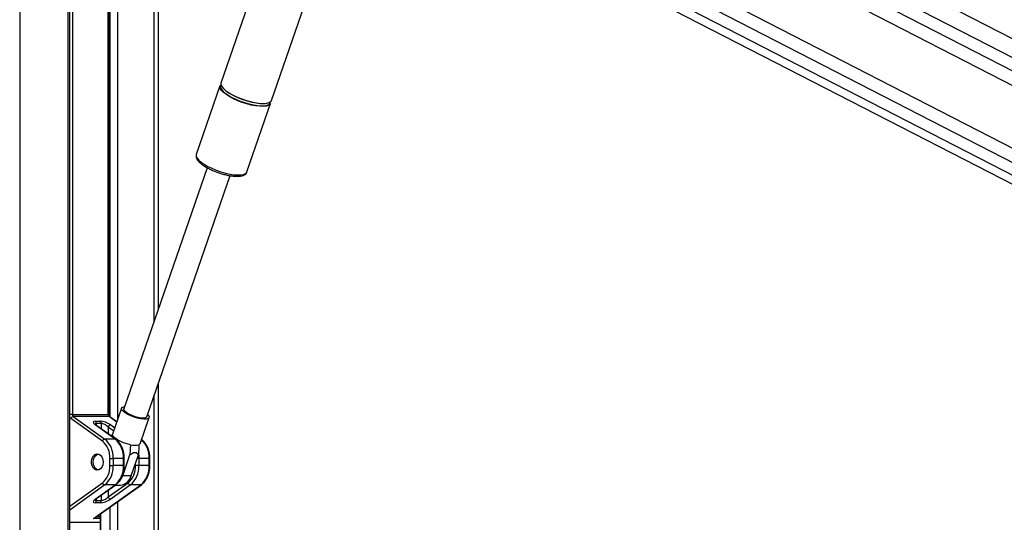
# Paper-space layout '2.5M DUO In-Ground Anchor' of a CAD drawing. Header units: millimetres. Extents: x 20 to 19291, y 40 to 15516.
# Tile 40 of 105: x 6948 to 7764, y 7128 to 7544. Entities that reach past the tile are written whole.
import ezdxf

# ---------------------------------------------------------------- set-up
doc = ezdxf.new("R2010")
doc.units = ezdxf.units.MM

psp = doc.layouts.new('2.5M DUO In-Ground Anchor')

# ---------------------------------------------------------------- linework, layer by layer
at = {"color": 8, "linetype": 'Continuous', "lineweight": 25, "ltscale": 2}
for p, q in [((6948.28, 7939.49), (6948.28, 2191.49)), ((7081.31, 7866.52), (8252.65, 7264.56)), ((7081.78, 7855.17), (8068.71, 7347.98)), ((7073, 7783.99), (8051.44, 7281.16)), ((7067.11, 7776.42), (8161.58, 7213.97)), ((6988.38, 6588.56), (6988.38, 7759.49)), ((6991.9, 7759.49), (6991.9, 7216.94)), ((7021.6, 7216.94), (7021.6, 7759.49)), ((7023.12, 7214.84), (7023.12, 7759.49)), ((7029.29, 7759.49), (7029.29, 7212.06)), ((7059.78, 7294), (7059.78, 7759.49)), ((7059.78, 6588.56), (7059.78, 7233.03)), ((6991.9, 7216.94), (6989.76, 7216.94)), ((7022.18, 7216.94), (7021.6, 7216.94)), ((7028.78, 7210.58), (7022.38, 7215.15)), ((7011.7, 7209.43), (7011.7, 7207.85)), ((7015.94, 7204.82), (7015.94, 7209.43)), ((7021.6, 7206.4), (7021.6, 7200.79)), ((7026.2, 7203.12), (7021.6, 7206.4)), ((7023.65, 7208.19), (7027.1, 7205.72)), ((7034.91, 7180.41), (7034.33, 7180.41)), ((7047.05, 7180.41), (7045.6, 7180.41)), ((7056.13, 7180.41), (7055.54, 7180.41)), ((7034.91, 7174.57), (7034.33, 7174.57)), ((7044.23, 7174.57), (7044.23, 7176.42)), ((7056.13, 7174.57), (7055.54, 7174.57)), ((6989.76, 7141), (7016.79, 7160.29)), ((7018.85, 7158.5), (6989.76, 7137.75)), ((7021.6, 7154.19), (7021.6, 7148.58)), ((7011.7, 7147.13), (7011.7, 7145.55)), ((7015.94, 7145.55), (7015.94, 7150.16)), ((7023.12, 6588.56), (7023.12, 7140.14)), ((7029.29, 7144.55), (7029.29, 6588.56)), ((7014.91, 7130.65), (7009.51, 7130.65)), ((7012.31, 7132.44), (7014.91, 7132.44)), ((7015.34, 7134.59), (7015.34, 6588.56)), ((6989.76, 7127.71), (7014.91, 7127.71))]:
    psp.add_line(p, q, dxfattribs=at)
at = {"color": 7, "linetype": 'Continuous', "lineweight": 25, "ltscale": 2}
for p, q in [((8267.18, 7272.63), (7088.98, 7878.12)), ((7061.51, 7771.74), (8106.62, 7234.65)), ((6989.76, 6588.56), (6989.76, 7759.49)), ((7022.18, 7216.94), (7022.18, 7759.49)), ((7063.12, 7759.49), (7063.12, 7303.68)), ((7321.58, 7719.92), (8052.98, 7344.05)), ((7189.32, 7706.06), (7115.04, 7491.16)), ((7156.9, 7476.69), (7229.12, 7685.6)), ((7314.92, 7671.4), (8041.04, 7298.23)), ((7114.2, 7488.75), (7094.59, 7432.01)), ((7120.39, 7483.58), (7119.8, 7484)), ((7136.46, 7417.53), (7156.07, 7474.27)), ((7094.59, 7432.01), (7094.55, 7431.9)), ((7103.67, 7420.98), (7034.68, 7221.4)), ((7053.51, 7214.89), (7122.5, 7414.48)), ((7063.12, 7242.71), (7063.12, 6588.56)), ((7032.75, 7222.06), (7025.3, 7200.5)), ((7016.79, 7194.7), (6990.63, 7213.37)), ((6991.9, 7216.94), (7021.6, 7216.94)), ((6992.68, 7215.15), (7018.85, 7196.48)), ((7022.38, 7215.15), (6992.68, 7215.15)), ((7010.92, 7211.22), (7015.16, 7211.22)), ((7028.84, 7210.75), (7022.9, 7214.99)), ((7047.98, 7192.66), (7055.43, 7214.22)), ((7027.33, 7196.48), (7010.92, 7208.19)), ((7027.86, 7196.32), (7011.45, 7208.03)), ((7015.94, 7209.43), (7011.7, 7209.43)), ((7027.33, 7196.48), (7018.85, 7196.48)), ((7023.01, 7180.41), (7025.84, 7180.41)), ((7023.01, 7174.57), (7023.01, 7180.41)), ((7025.84, 7180.41), (7025.84, 7174.57)), ((7034.33, 7180.41), (7025.84, 7180.41)), ((7033.61, 7166.17), (7039.55, 7183.36)), ((7034.33, 7174.57), (7034.33, 7180.41)), ((7034.91, 7174.57), (7034.91, 7180.41)), ((7040.68, 7166.17), (7046.62, 7183.36)), ((7047.05, 7180.41), (7047.05, 7174.57)), ((7055.54, 7180.41), (7047.05, 7180.41)), ((7055.54, 7174.57), (7055.54, 7180.41)), ((7056.13, 7174.57), (7056.13, 7180.41)), ((7023.01, 7174.57), (7025.84, 7174.57)), ((7034.33, 7174.57), (7025.84, 7174.57)), ((7047.05, 7174.57), (7044.23, 7174.57)), ((7055.54, 7174.57), (7047.05, 7174.57)), ((7040.68, 7166.17), (7033.61, 7166.17)), ((7009.51, 7130.65), (7048.54, 7158.5)), ((7010.55, 7131.18), (7049.07, 7158.66)), ((7010.92, 7146.79), (7027.33, 7158.5)), ((7011.45, 7146.95), (7027.86, 7158.66)), ((7027.33, 7158.5), (7018.85, 7158.5)), ((7021.6, 7148.58), (7038.01, 7160.29)), ((7040.06, 7158.5), (7023.65, 7146.79)), ((7027.39, 7158.32), (7031.79, 7158.32)), ((7048.54, 7158.5), (7040.06, 7158.5)), ((7011.7, 7145.55), (7015.94, 7145.55)), ((7015.16, 7143.77), (7010.92, 7143.77)), ((7014.91, 7134.29), (7014.91, 6588.56))]:
    psp.add_line(p, q, dxfattribs=at)
at = {"color": 7, "linetype": 'Continuous', "lineweight": 25, "ltscale": 2, "flags": 128}
for points in [[(7119.47, 7481.51), (7117.21, 7483.25), (7115.53, 7484.93), (7114.47, 7486.5), (7114.08, 7487.91), (7114.2, 7488.75)], [(7115.04, 7491.16), (7114.98, 7490.95), (7115.03, 7489.64), (7115.75, 7488.14), (7117.13, 7486.51), (7119.11, 7484.79), (7121.63, 7483.05), (7124.62, 7481.33), (7127.96, 7479.7), (7131.57, 7478.2), (7135.32, 7476.89), (7139.08, 7475.8), (7142.75, 7474.98), (7146.2, 7474.44), (7149.32, 7474.2), (7152.02, 7474.28), (7154.19, 7474.67), (7155.78, 7475.36), (7156.74, 7476.32), (7156.9, 7476.69)], [(7156.07, 7474.27), (7155.51, 7473.39), (7154.23, 7472.57), (7152.34, 7472.03), (7149.9, 7471.79), (7146.98, 7471.87), (7143.68, 7472.26), (7140.11, 7472.94), (7136.37, 7473.91), (7132.6, 7475.11), (7128.91, 7476.52), (7125.42, 7478.09), (7122.24, 7479.77), (7119.47, 7481.51)], [(7119.78, 7481.86), (7121.1, 7480.99), (7124.05, 7479.3), (7127.35, 7477.69), (7130.91, 7476.21), (7134.61, 7474.91), (7138.33, 7473.84), (7141.95, 7473.03), (7145.36, 7472.49), (7148.44, 7472.26), (7151.09, 7472.34), (7153.24, 7472.72), (7154.81, 7473.4), (7155.75, 7474.35), (7156.04, 7475.54), (7156.03, 7475.64)], [(7155.53, 7475.21), (7154.7, 7474.75), (7152.83, 7474.22), (7150.42, 7473.98), (7147.54, 7474.06), (7144.28, 7474.44), (7140.76, 7475.12), (7137.07, 7476.07), (7133.35, 7477.26), (7129.7, 7478.65), (7126.26, 7480.2), (7123.12, 7481.86), (7120.39, 7483.58)], [(7035.61, 7218.14), (7033.98, 7219.45), (7032.98, 7220.68), (7032.69, 7221.75), (7033.11, 7222.59), (7034.22, 7223.15), (7035.36, 7223.36)], [(7037.05, 7218.14), (7035.6, 7219.32), (7034.79, 7220.41), (7034.66, 7221.34), (7034.68, 7221.4)], [(7054.19, 7216.85), (7054.79, 7216.2), (7055.44, 7215.04), (7055.38, 7214.08), (7054.6, 7213.37), (7053.17, 7212.96), (7051.17, 7212.88), (7048.72, 7213.13), (7045.98, 7213.69), (7043.13, 7214.53), (7040.33, 7215.6), (7037.77, 7216.83), (7035.61, 7218.14)], [(7053.51, 7214.89), (7053.32, 7214.57), (7052.41, 7214.02), (7050.89, 7213.78), (7048.85, 7213.86), (7046.47, 7214.26), (7043.91, 7214.94), (7041.36, 7215.87), (7039.02, 7216.96), (7037.05, 7218.14)], [(7040.03, 7191.79), (7037.19, 7192.49), (7034.32, 7193.46), (7031.59, 7194.62), (7029.19, 7195.91), (7027.26, 7197.25), (7025.93, 7198.54), (7025.29, 7199.7), (7025.3, 7200.5)], [(7047.98, 7192.66), (7047.91, 7192.49), (7047.1, 7191.79)], [(7017.36, 7177.49), (7017.1, 7175.28), (7016.34, 7173.31), (7015.18, 7171.8), (7013.73, 7170.9), (7012.15, 7170.71), (7010.62, 7171.26), (7009.29, 7172.49), (7008.32, 7174.25), (7007.8, 7176.37), (7007.8, 7178.61), (7008.32, 7180.73), (7009.29, 7182.49), (7010.62, 7183.72), (7012.15, 7184.27), (7013.73, 7184.08), (7015.18, 7183.18), (7016.34, 7181.67), (7017.1, 7179.7), (7017.36, 7177.49)], [(7013.68, 7170.88), (7012.84, 7171.07), (7011.43, 7171.93), (7010.29, 7173.39), (7009.54, 7175.3), (7009.28, 7177.45), (7009.53, 7179.6), (7010.25, 7181.53), (7011.38, 7183.01)], [(7011.38, 7183.01), (7012.79, 7183.9), (7013.68, 7184.1)], [(7030.87, 7161.35), (7032.42, 7163.53), (7033.61, 7166.17)]]:
    psp.add_lwpolyline(points, dxfattribs=at)
at = {"color": 8, "linetype": 'Continuous', "lineweight": 25, "ltscale": 2, "flags": 128}
for points in [[(7094.55, 7431.9), (7094.53, 7431.8), (7094.58, 7430.49), (7095.31, 7428.99), (7096.68, 7427.36), (7098.66, 7425.64), (7101.18, 7423.9), (7104.17, 7422.18), (7107.52, 7420.55), (7111.12, 7419.05), (7114.87, 7417.74), (7118.64, 7416.65), (7122.31, 7415.83), (7125.76, 7415.29), (7128.88, 7415.05), (7131.57, 7415.13), (7133.74, 7415.52), (7135.33, 7416.2), (7136.29, 7417.16), (7136.46, 7417.53)], [(7046.8, 7183.99), (7046.93, 7182.89), (7047.05, 7180.41)]]:
    psp.add_lwpolyline(points, dxfattribs=at)
at = {"color": 7, "linetype": 'Continuous', "lineweight": 25, "ltscale": 4}
for centre, radius, start, end in [((7116.99, 7488.18), 2.51, 142.19336, 204.07387), ((6993.07, 7212.63), 2.55, 98.81271, 163.26562), ((6994.09, 7216.83), 2.19, 177.18176, 229.86047), ((7009.51, 7209.54), 2.19, 357.1734, 49.87443), ((7013.75, 7209.54), 2.19, 357.1734, 49.87443), ((7023.79, 7216.83), 2.19, 177.18176, 229.86047), ((7024.04, 7205.67), 2.55, 98.81737, 163.26069), ((7019.24, 7193.96), 2.55, 98.81254, 163.26579), ((7005.48, 7181.28), 17.55, 357.17515, 49.86933), ((7006.12, 7181.38), 19.75, 357.17498, 49.86993), ((7014.6, 7181.38), 19.75, 357.17498, 49.86993), ((7043.57, 7204.11), 12.82, 253.98684, 286.01316), ((7005.48, 7173.71), 17.55, 310.12941, 2.82542), ((7006.12, 7173.6), 19.75, 310.13007, 2.82502), ((7014.6, 7173.6), 19.75, 310.13007, 2.82502), ((7026.7, 7173.71), 17.55, 310.12941, 2.82542), ((7027.33, 7173.6), 19.75, 310.13007, 2.82502), ((7035.82, 7173.6), 19.75, 310.13007, 2.82502), ((7030.59, 7168.64), 10.39, 276.62566, 346.25116), ((7019.24, 7161.02), 2.55, 196.72944, 261.18465), ((7040.45, 7161.02), 2.55, 196.7294, 261.18467), ((7009.51, 7145.44), 2.19, 310.13568, 2.82208), ((7013.75, 7145.44), 2.19, 310.13568, 2.82208), ((7024.04, 7149.31), 2.55, 196.73481, 261.17955)]:
    psp.add_arc(centre, radius, start, end, dxfattribs=at)
at = {"color": 8, "linetype": 'Continuous', "lineweight": 25, "ltscale": 4}
for centre, radius, start, end in [((7126.97, 7493.86), 13.99, 208.6669, 239.08024), ((6992.55, 7215.98), 3.24, 210.85983, 233.64295), ((7022.4, 7214.28), 0.876, 55.0832, 91.52238), ((7010.95, 7207.32), 0.871, 54.94495, 91.61223), ((7027.35, 7195.61), 0.875, 55.09701, 91.52823), ((7035.5, 7181.32), 20.06, 357.40178, 47.14468), ((7027.35, 7159.38), 0.876, 268.48254, 304.89067), ((7048.57, 7159.38), 0.876, 268.48306, 304.89008), ((7010.95, 7147.66), 0.871, 268.38777, 305.05505)]:
    psp.add_arc(centre, radius, start, end, dxfattribs=at)
at = {"color": 7, "linetype": 'Continuous', "lineweight": 25, "ltscale": 4}
for centre, major_axis, ratio, start_param, end_param in [((7015.16, 7208.19), (5.95, -2.39), 0.312033, 2.480791, 4.051587), ((7019.41, 7208.19), (5.95, -2.39), 0.312033, 0.909995, 2.480791), ((7018.77, 7206.4), (3.87, -2.62), 0.39272, 1.045407, 2.616204), ((7015.16, 7146.79), (5.95, 2.39), 0.312033, 2.231598, 3.802394), ((7019.41, 7146.79), (5.95, 2.39), 0.312033, 3.802394, 5.37319), ((7018.77, 7148.58), (3.87, 2.62), 0.39272, 3.666982, 5.237778), ((7008.87, 7132.44), (2.69, 0.86), 0.670964, 4.734402, 5.157587)]:
    psp.add_ellipse(centre, major_axis=major_axis, ratio=ratio, start_param=start_param, end_param=end_param, dxfattribs=at)
at = {"color": 8, "linetype": 'Continuous', "lineweight": 25, "ltscale": 4}
for centre, major_axis, start_param, end_param in [((7014.53, 7206.4), (3.87, -2.62), 2.616204, 3.397344), ((7014.53, 7148.58), (3.87, 2.62), 2.886209, 3.666982)]:
    psp.add_ellipse(centre, major_axis=major_axis, ratio=0.39272, start_param=start_param, end_param=end_param, dxfattribs=at)
at = {"color": 7, "linetype": 'Continuous', "lineweight": 25, "ltscale": 2}
for points, knots in [([(9156.38, 7734.68), (9142.8, 7727.14), (9060.56, 7681.48), (8909.17, 7597.94), (8633.03, 7446.27), (8149.1, 7181.3), (7616.46, 6890.36), (7222.13, 6675.1), (7104.7, 6611)], [0, 0, 0, 0, 0.019985, 0.121052, 0.22212, 0.424256, 0.828547, 1, 1, 1, 1]), ([(7094.58, 7431.8), (7094.48, 7431.4), (7094.26, 7430.48), (7094.61, 7429.01), (7095.4, 7427.47), (7096.76, 7425.83), (7098.71, 7424.11), (7101.19, 7422.37), (7104.04, 7420.72), (7107.18, 7419.18), (7110.05, 7417.95), (7111.88, 7417.32), (7112.54, 7417.09)], [0, 0, 0, 0, 0.069319, 0.155659, 0.249972, 0.360052, 0.47917, 0.595924, 0.710409, 0.823597, 0.936102, 1, 1, 1, 1]), ([(7112.54, 7417.09), (7113.03, 7416.91), (7114.68, 7416.31), (7117.53, 7415.5), (7120.97, 7414.7), (7124.26, 7414.16), (7127.31, 7413.89), (7130.06, 7413.93), (7132.38, 7414.28), (7134.22, 7414.95), (7135.53, 7415.95), (7136.3, 7416.88), (7136.4, 7417.47), (7136.42, 7417.56)], [0, 0, 0, 0, 0.046831, 0.155594, 0.264513, 0.373862, 0.484035, 0.595685, 0.709957, 0.815179, 0.90384, 0.985246, 1, 1, 1, 1]), ([(7022.9, 7214.99), (7022.85, 7215.03), (7022.74, 7215.12), (7022.49, 7215.47), (7022.28, 7216.04), (7022.19, 7216.57), (7022.19, 7216.87), (7022.18, 7216.94)], [0, 0, 0, 0, 0.187561, 0.426588, 0.677948, 0.933511, 1, 1, 1, 1]), ([(7011.45, 7208.03), (7011.27, 7208.16), (7010.84, 7208.48), (7010.49, 7208.88), (7010.47, 7208.9), (7010.47, 7208.91)], [0, 0, 0, 0, 0.314909, 0.754095, 1, 1, 1, 1]), ([(7024.25, 7198.89), (7024.37, 7199.05), (7024.74, 7199.53), (7025.12, 7200.01), (7025.38, 7200.34)], [0, 0, 0, 0, 0.312634, 1, 1, 1, 1]), ([(7034.91, 7180.41), (7034.9, 7181.01), (7034.86, 7182.75), (7034.44, 7185.57), (7033.51, 7188.74), (7032.14, 7191.63), (7030.42, 7194.07), (7028.91, 7195.55), (7028.03, 7196.19), (7027.86, 7196.32)], [0, 0, 0, 0, 0.093482, 0.268214, 0.443482, 0.619256, 0.79548, 0.95912, 1, 1, 1, 1]), ([(7056.13, 7180.41), (7056.11, 7181.01), (7056.07, 7182.75), (7055.65, 7185.57), (7054.72, 7188.74), (7053.35, 7191.63), (7051.63, 7194.07), (7050.12, 7195.55), (7049.24, 7196.19), (7049.07, 7196.32)], [0, 0, 0, 0, 0.093482, 0.268214, 0.443482, 0.619256, 0.79548, 0.95912, 1, 1, 1, 1]), ([(7040.03, 7191.79), (7039.98, 7190.79), (7039.83, 7187.98), (7039.66, 7185.17), (7039.55, 7183.36)], [0, 0, 0, 0, 0.355144, 1, 1, 1, 1]), ([(7047.1, 7191.79), (7047.05, 7190.79), (7046.9, 7187.98), (7046.73, 7185.17), (7046.62, 7183.36)], [0, 0, 0, 0, 0.355144, 1, 1, 1, 1]), ([(7039.55, 7183.36), (7040, 7183.71), (7040.96, 7184.47), (7042.51, 7185.33), (7044.04, 7185.61), (7045.41, 7185.11), (7046.17, 7184.21), (7046.54, 7183.51), (7046.62, 7183.36)], [0, 0, 0, 0, 0.160411, 0.343897, 0.529303, 0.689127, 0.932105, 1, 1, 1, 1]), ([(7027.86, 7158.66), (7028.26, 7158.97), (7029.4, 7159.85), (7031.04, 7161.7), (7032.64, 7164.29), (7033.86, 7167.25), (7034.63, 7170.42), (7034.89, 7172.9), (7034.91, 7174.27), (7034.91, 7174.57)], [0, 0, 0, 0, 0.095783, 0.266864, 0.439455, 0.61344, 0.787913, 0.953643, 1, 1, 1, 1]), ([(7049.07, 7158.66), (7049.48, 7158.97), (7050.61, 7159.85), (7052.26, 7161.7), (7053.86, 7164.29), (7055.07, 7167.25), (7055.84, 7170.42), (7056.11, 7172.9), (7056.12, 7174.27), (7056.13, 7174.57)], [0, 0, 0, 0, 0.095783, 0.266864, 0.439455, 0.61344, 0.787913, 0.953643, 1, 1, 1, 1]), ([(7010.47, 7146.07), (7010.47, 7146.08), (7010.47, 7146.08), (7010.75, 7146.42), (7011.19, 7146.76), (7011.45, 7146.95)], [0, 0, 0, 0, 0.202978, 0.538075, 1, 1, 1, 1]), ([(7075.95, 6611), (7282.85, 6723.86), (7610.28, 6902.46), (7937.85, 7081.23), (8058.43, 7147.03)], [0, 0, 0, 0, 0.631887, 1, 1, 1, 1])]:
    psp.add_open_spline(points, degree=3, knots=knots, dxfattribs=at)

doc.saveas('drawing.dxf')
